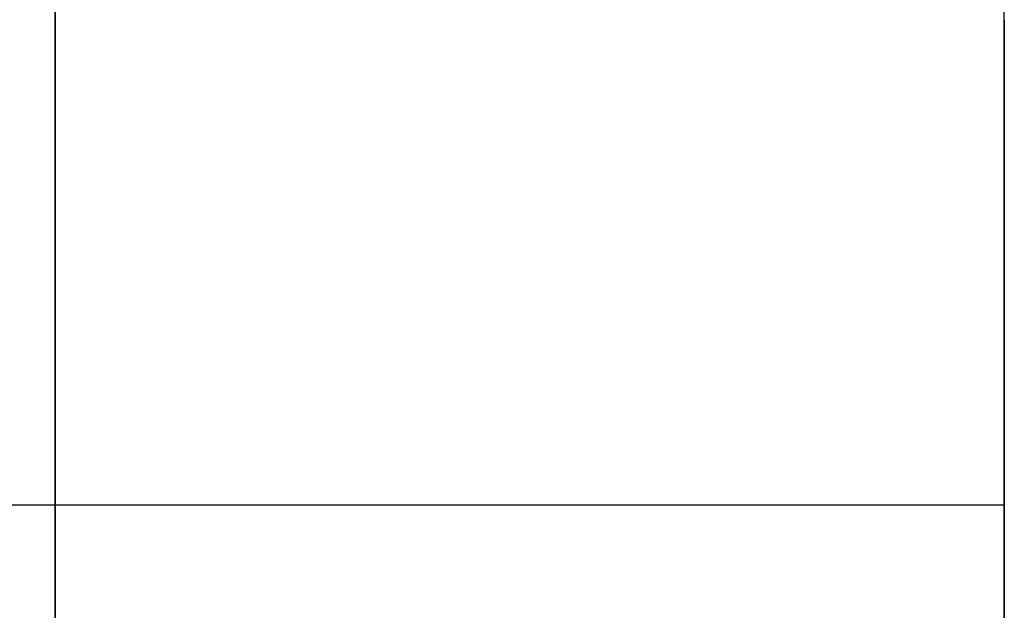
# Model space of a CAD drawing. Header units: millimetres. Extents: x 490 to 915, y -40 to 150.
# Tile 66 of 70: x 907.05 to 909.68, y 102.72 to 104.3. Entities that reach past the tile are written whole.
import ezdxf

# ---------------------------------------------------------------- set-up
doc = ezdxf.new("R2010")
doc.units = ezdxf.units.MM
doc.layers.add('Volume', color=7, linetype='Continuous', true_color=0x000000)

msp = doc.modelspace()

# ---------------------------------------------------------------- linework, layer by layer
at = {"layer": 'Volume'}
for p, q in [((907.1396, 30, 300), (907.1396, 150, 300)), ((907.1396, 150, -550), (907.1396, -40, -550)), ((909.6802, 100.5, 131.4688), (909.6802, 105.5, 131.4688)), ((909.6802, 100.5, 48.4688), (909.6802, 105.5, 48.4688)), ((909.6802, 100.5, -34.5312), (909.6802, 105.5, -34.5312)), ((909.6802, 100.5, -117.5312), (909.6802, 105.5, -117.5312)), ((909.6802, 100.5, -200.5312), (909.6802, 105.5, -200.5312)), ((909.6802, 100.5, -283.5312), (909.6802, 105.5, -283.5312)), ((909.6802, 100.5, -366.5312), (909.6802, 105.5, -366.5312)), ((909.6802, 100.5, -449.5312), (909.6802, 105.5, -449.5312)), ((909.6802, 104.2998, -364.3956), (909.6802, 104.3731, -364.442)), ((909.6802, 104.2249, 133.6482), (909.6802, 104.2998, 133.6044)), ((909.6802, 104.2998, 129.3332), (909.6802, 104.2249, 129.2894)), ((909.6802, 104.2249, 50.6482), (909.6802, 104.2998, 50.6044)), ((909.6802, 104.2998, 46.3332), (909.6802, 104.2249, 46.2894)), ((909.6802, 104.2249, -32.3518), (909.6802, 104.2998, -32.3956)), ((909.6802, 104.2998, -36.6668), (909.6802, 104.2249, -36.7106)), ((909.6802, 104.2249, -115.3518), (909.6802, 104.2998, -115.3956)), ((909.6802, 104.2998, -119.6668), (909.6802, 104.2249, -119.7106)), ((909.6802, 104.2249, -198.3518), (909.6802, 104.2998, -198.3956)), ((909.6802, 104.2998, -202.6668), (909.6802, 104.2249, -202.7106)), ((909.6802, 104.2249, -281.3518), (909.6802, 104.2998, -281.3956)), ((909.6802, 104.2998, -285.6668), (909.6802, 104.2249, -285.7106)), ((909.6802, 104.2249, -364.3518), (909.6802, 104.2998, -364.3956)), ((909.6802, 104.2998, -368.6668), (909.6802, 104.2249, -368.7106)), ((909.6802, 104.2249, -447.3518), (909.6802, 104.2998, -447.3956)), ((909.6802, 104.2998, -451.6668), (909.6802, 104.2249, -451.7106)), ((909.6802, 104.1485, 133.6894), (909.6802, 104.2249, 133.6482)), ((909.6802, 104.2249, 129.2894), (909.6802, 104.1485, 129.2482)), ((909.6802, 104.1485, 50.6894), (909.6802, 104.2249, 50.6482)), ((909.6802, 104.2249, 46.2894), (909.6802, 104.1485, 46.2482)), ((909.6802, 104.1485, -32.3106), (909.6802, 104.2249, -32.3518)), ((909.6802, 104.2249, -36.7106), (909.6802, 104.1485, -36.7518)), ((909.6802, 104.1485, -115.3106), (909.6802, 104.2249, -115.3518)), ((909.6802, 104.2249, -119.7106), (909.6802, 104.1485, -119.7518)), ((909.6802, 104.1485, -198.3106), (909.6802, 104.2249, -198.3518)), ((909.6802, 104.2249, -202.7106), (909.6802, 104.1485, -202.7518)), ((909.6802, 104.1485, -281.3106), (909.6802, 104.2249, -281.3518)), ((909.6802, 104.2249, -285.7106), (909.6802, 104.1485, -285.7518)), ((909.6802, 104.1485, -364.3106), (909.6802, 104.2249, -364.3518)), ((909.6802, 104.2249, -368.7106), (909.6802, 104.1485, -368.7518)), ((909.6802, 104.1485, -447.3106), (909.6802, 104.2249, -447.3518)), ((909.6802, 104.2249, -451.7106), (909.6802, 104.1485, -451.7518)), ((909.6802, 104.0707, 133.7279), (909.6802, 104.1485, 133.6894)), ((909.6802, 104.1485, 129.2482), (909.6802, 104.0707, 129.2097)), ((909.6802, 104.0707, 50.7279), (909.6802, 104.1485, 50.6894)), ((909.6802, 104.1485, 46.2482), (909.6802, 104.0707, 46.2097)), ((909.6802, 104.0707, -32.2721), (909.6802, 104.1485, -32.3106)), ((909.6802, 104.1485, -36.7518), (909.6802, 104.0707, -36.7903)), ((909.6802, 104.0707, -115.2721), (909.6802, 104.1485, -115.3106)), ((909.6802, 104.1485, -119.7518), (909.6802, 104.0707, -119.7903)), ((909.6802, 104.0707, -198.2721), (909.6802, 104.1485, -198.3106)), ((909.6802, 104.1485, -202.7518), (909.6802, 104.0707, -202.7903)), ((909.6802, 104.0707, -281.2721), (909.6802, 104.1485, -281.3106)), ((909.6802, 104.1485, -285.7518), (909.6802, 104.0707, -285.7903)), ((909.6802, 104.0707, -364.2721), (909.6802, 104.1485, -364.3106)), ((909.6802, 104.1485, -368.7518), (909.6802, 104.0707, -368.7903)), ((909.6802, 104.0707, -447.2721), (909.6802, 104.1485, -447.3106)), ((909.6802, 104.1485, -451.7518), (909.6802, 104.0707, -451.7903)), ((909.6802, 103.9917, 133.7637), (909.6802, 104.0707, 133.7279)), ((909.6802, 104.0707, 129.2097), (909.6802, 103.9917, 129.1739)), ((909.6802, 103.9917, 50.7637), (909.6802, 104.0707, 50.7279)), ((909.6802, 104.0707, 46.2097), (909.6802, 103.9917, 46.1739)), ((909.6802, 103.9917, -32.2363), (909.6802, 104.0707, -32.2721)), ((909.6802, 104.0707, -36.7903), (909.6802, 103.9917, -36.8261)), ((909.6802, 103.9917, -115.2363), (909.6802, 104.0707, -115.2721)), ((909.6802, 104.0707, -119.7903), (909.6802, 103.9917, -119.8261)), ((909.6802, 103.9917, -198.2363), (909.6802, 104.0707, -198.2721)), ((909.6802, 104.0707, -202.7903), (909.6802, 103.9917, -202.8261)), ((909.6802, 103.9917, -281.2363), (909.6802, 104.0707, -281.2721)), ((909.6802, 104.0707, -285.7903), (909.6802, 103.9917, -285.8261)), ((909.6802, 103.9917, -364.2363), (909.6802, 104.0707, -364.2721)), ((909.6802, 104.0707, -368.7903), (909.6802, 103.9917, -368.8261)), ((909.6802, 103.9917, -447.2363), (909.6802, 104.0707, -447.2721)), ((909.6802, 104.0707, -451.7903), (909.6802, 103.9917, -451.8261)), ((909.6802, 103.9114, 133.7967), (909.6802, 103.9917, 133.7637)), ((909.6802, 103.9917, 129.1739), (909.6802, 103.9114, 129.1409)), ((909.6802, 103.9114, 50.7967), (909.6802, 103.9917, 50.7637)), ((909.6802, 103.9917, 46.1739), (909.6802, 103.9114, 46.1409)), ((909.6802, 103.9114, -32.2033), (909.6802, 103.9917, -32.2363)), ((909.6802, 103.9917, -36.8261), (909.6802, 103.9114, -36.8591)), ((909.6802, 103.9114, -115.2033), (909.6802, 103.9917, -115.2363)), ((909.6802, 103.9917, -119.8261), (909.6802, 103.9114, -119.8591)), ((909.6802, 103.9114, -198.2033), (909.6802, 103.9917, -198.2363)), ((909.6802, 103.9917, -202.8261), (909.6802, 103.9114, -202.8591)), ((909.6802, 103.9114, -281.2033), (909.6802, 103.9917, -281.2363)), ((909.6802, 103.9917, -285.8261), (909.6802, 103.9114, -285.8591)), ((909.6802, 103.9114, -364.2033), (909.6802, 103.9917, -364.2363)), ((909.6802, 103.9917, -368.8261), (909.6802, 103.9114, -368.8591)), ((909.6802, 103.9114, -447.2033), (909.6802, 103.9917, -447.2363)), ((909.6802, 103.9917, -451.8261), (909.6802, 103.9114, -451.8591)), ((909.6802, 103.8301, 133.827), (909.6802, 103.9114, 133.7967)), ((909.6802, 103.9114, 129.1409), (909.6802, 103.8301, 129.1106)), ((909.6802, 103.8301, 50.827), (909.6802, 103.9114, 50.7967)), ((909.6802, 103.9114, 46.1409), (909.6802, 103.8301, 46.1106)), ((909.6802, 103.8301, -32.173), (909.6802, 103.9114, -32.2033)), ((909.6802, 103.9114, -36.8591), (909.6802, 103.8301, -36.8894)), ((909.6802, 103.8301, -115.173), (909.6802, 103.9114, -115.2033)), ((909.6802, 103.9114, -119.8591), (909.6802, 103.8301, -119.8894)), ((909.6802, 103.8301, -198.173), (909.6802, 103.9114, -198.2033)), ((909.6802, 103.9114, -202.8591), (909.6802, 103.8301, -202.8894)), ((909.6802, 103.8301, -281.173), (909.6802, 103.9114, -281.2033)), ((909.6802, 103.9114, -285.8591), (909.6802, 103.8301, -285.8894)), ((909.6802, 103.8301, -364.173), (909.6802, 103.9114, -364.2033)), ((909.6802, 103.9114, -368.8591), (909.6802, 103.8301, -368.8894)), ((909.6802, 103.8301, -447.173), (909.6802, 103.9114, -447.2033)), ((909.6802, 103.9114, -451.8591), (909.6802, 103.8301, -451.8894)), ((909.6802, 103.7477, 133.8544), (909.6802, 103.8301, 133.827)), ((909.6802, 103.8301, 129.1106), (909.6802, 103.7477, 129.0832)), ((909.6802, 103.7477, 50.8544), (909.6802, 103.8301, 50.827)), ((909.6802, 103.8301, 46.1106), (909.6802, 103.7477, 46.0832)), ((909.6802, 103.7477, -32.1456), (909.6802, 103.8301, -32.173)), ((909.6802, 103.8301, -36.8894), (909.6802, 103.7477, -36.9168)), ((909.6802, 103.7477, -115.1456), (909.6802, 103.8301, -115.173)), ((909.6802, 103.8301, -119.8894), (909.6802, 103.7477, -119.9168)), ((909.6802, 103.7477, -198.1456), (909.6802, 103.8301, -198.173)), ((909.6802, 103.8301, -202.8894), (909.6802, 103.7477, -202.9168)), ((909.6802, 103.7477, -281.1456), (909.6802, 103.8301, -281.173)), ((909.6802, 103.8301, -285.8894), (909.6802, 103.7477, -285.9168)), ((909.6802, 103.7477, -364.1456), (909.6802, 103.8301, -364.173)), ((909.6802, 103.8301, -368.8894), (909.6802, 103.7477, -368.9168)), ((909.6802, 103.7477, -447.1456), (909.6802, 103.8301, -447.173)), ((909.6802, 103.8301, -451.8894), (909.6802, 103.7477, -451.9168)), ((909.6802, 103.6645, 133.8789), (909.6802, 103.7477, 133.8544)), ((909.6802, 103.7477, 129.0832), (909.6802, 103.6645, 129.0587)), ((909.6802, 103.6645, 50.8789), (909.6802, 103.7477, 50.8544)), ((909.6802, 103.7477, 46.0832), (909.6802, 103.6645, 46.0587)), ((909.6802, 103.6645, -32.1211), (909.6802, 103.7477, -32.1456)), ((909.6802, 103.7477, -36.9168), (909.6802, 103.6645, -36.9413)), ((909.6802, 103.6645, -115.1211), (909.6802, 103.7477, -115.1456)), ((909.6802, 103.7477, -119.9168), (909.6802, 103.6645, -119.9413)), ((909.6802, 103.6645, -198.1211), (909.6802, 103.7477, -198.1456)), ((909.6802, 103.7477, -202.9168), (909.6802, 103.6645, -202.9413)), ((909.6802, 103.6645, -281.1211), (909.6802, 103.7477, -281.1456)), ((909.6802, 103.7477, -285.9168), (909.6802, 103.6645, -285.9413)), ((909.6802, 103.6645, -364.1211), (909.6802, 103.7477, -364.1456)), ((909.6802, 103.7477, -368.9168), (909.6802, 103.6645, -368.9413)), ((909.6802, 103.6645, -447.1211), (909.6802, 103.7477, -447.1456)), ((909.6802, 103.7477, -451.9168), (909.6802, 103.6645, -451.9413)), ((909.6802, 103.5804, 133.9005), (909.6802, 103.6645, 133.8789)), ((909.6802, 103.6645, 129.0587), (909.6802, 103.5804, 129.0371)), ((909.6802, 103.5804, 50.9005), (909.6802, 103.6645, 50.8789)), ((909.6802, 103.6645, 46.0587), (909.6802, 103.5804, 46.0371)), ((909.6802, 103.5804, -32.0995), (909.6802, 103.6645, -32.1211)), ((909.6802, 103.6645, -36.9413), (909.6802, 103.5804, -36.9629)), ((909.6802, 103.5804, -115.0995), (909.6802, 103.6645, -115.1211)), ((909.6802, 103.6645, -119.9413), (909.6802, 103.5804, -119.9629)), ((909.6802, 103.5804, -198.0995), (909.6802, 103.6645, -198.1211)), ((909.6802, 103.6645, -202.9413), (909.6802, 103.5804, -202.9629)), ((909.6802, 103.5804, -281.0995), (909.6802, 103.6645, -281.1211)), ((909.6802, 103.6645, -285.9413), (909.6802, 103.5804, -285.9629)), ((909.6802, 103.5804, -364.0995), (909.6802, 103.6645, -364.1211)), ((909.6802, 103.6645, -368.9413), (909.6802, 103.5804, -368.9629)), ((909.6802, 103.5804, -447.0995), (909.6802, 103.6645, -447.1211)), ((909.6802, 103.6645, -451.9413), (909.6802, 103.5804, -451.9629)), ((909.6802, 103.4957, 133.9192), (909.6802, 103.5804, 133.9005)), ((909.6802, 103.5804, 129.0371), (909.6802, 103.4957, 129.0184)), ((909.6802, 103.4957, 50.9192), (909.6802, 103.5804, 50.9005)), ((909.6802, 103.5804, 46.0371), (909.6802, 103.4957, 46.0184)), ((909.6802, 103.4957, -32.0808), (909.6802, 103.5804, -32.0995)), ((909.6802, 103.5804, -36.9629), (909.6802, 103.4957, -36.9816)), ((909.6802, 103.4957, -115.0808), (909.6802, 103.5804, -115.0995)), ((909.6802, 103.5804, -119.9629), (909.6802, 103.4957, -119.9816)), ((909.6802, 103.4957, -198.0808), (909.6802, 103.5804, -198.0995)), ((909.6802, 103.5804, -202.9629), (909.6802, 103.4957, -202.9816)), ((909.6802, 103.4957, -281.0808), (909.6802, 103.5804, -281.0995)), ((909.6802, 103.5804, -285.9629), (909.6802, 103.4957, -285.9816)), ((909.6802, 103.4957, -364.0808), (909.6802, 103.5804, -364.0995)), ((909.6802, 103.5804, -368.9629), (909.6802, 103.4957, -368.9816)), ((909.6802, 103.4957, -447.0808), (909.6802, 103.5804, -447.0995)), ((909.6802, 103.5804, -451.9629), (909.6802, 103.4957, -451.9816)), ((909.6802, 103.4104, 133.9349), (909.6802, 103.4957, 133.9192)), ((909.6802, 103.4957, 129.0184), (909.6802, 103.4104, 129.0027)), ((909.6802, 103.4104, 50.9349), (909.6802, 103.4957, 50.9192)), ((909.6802, 103.4957, 46.0184), (909.6802, 103.4104, 46.0027)), ((909.6802, 103.4104, -32.0651), (909.6802, 103.4957, -32.0808)), ((909.6802, 103.4957, -36.9816), (909.6802, 103.4104, -36.9973)), ((909.6802, 103.4104, -115.0651), (909.6802, 103.4957, -115.0808)), ((909.6802, 103.4957, -119.9816), (909.6802, 103.4104, -119.9973)), ((909.6802, 103.4104, -198.0651), (909.6802, 103.4957, -198.0808)), ((909.6802, 103.4957, -202.9816), (909.6802, 103.4104, -202.9973)), ((909.6802, 103.4104, -281.0651), (909.6802, 103.4957, -281.0808)), ((909.6802, 103.4957, -285.9816), (909.6802, 103.4104, -285.9973)), ((909.6802, 103.4104, -364.0651), (909.6802, 103.4957, -364.0808)), ((909.6802, 103.4957, -368.9816), (909.6802, 103.4104, -368.9973)), ((909.6802, 103.4104, -447.0651), (909.6802, 103.4957, -447.0808)), ((909.6802, 103.4957, -451.9816), (909.6802, 103.4104, -451.9973)), ((909.6802, 103.3245, 133.9477), (909.6802, 103.4104, 133.9349)), ((909.6802, 103.4104, 129.0027), (909.6802, 103.3245, 128.99)), ((909.6802, 103.3245, 50.9477), (909.6802, 103.4104, 50.9349)), ((909.6802, 103.4104, 46.0027), (909.6802, 103.3245, 45.99)), ((909.6802, 103.3245, -32.0523), (909.6802, 103.4104, -32.0651)), ((909.6802, 103.4104, -36.9973), (909.6802, 103.3245, -37.01)), ((909.6802, 103.3245, -115.0523), (909.6802, 103.4104, -115.0651)), ((909.6802, 103.4104, -119.9973), (909.6802, 103.3245, -120.01)), ((909.6802, 103.3245, -198.0523), (909.6802, 103.4104, -198.0651)), ((909.6802, 103.4104, -202.9973), (909.6802, 103.3245, -203.01)), ((909.6802, 103.3245, -281.0523), (909.6802, 103.4104, -281.0651)), ((909.6802, 103.4104, -285.9973), (909.6802, 103.3245, -286.01)), ((909.6802, 103.3245, -364.0523), (909.6802, 103.4104, -364.0651)), ((909.6802, 103.4104, -368.9973), (909.6802, 103.3245, -369.01)), ((909.6802, 103.3245, -447.0523), (909.6802, 103.4104, -447.0651)), ((909.6802, 103.4104, -451.9973), (909.6802, 103.3245, -452.01)), ((909.6802, 103.2383, 133.9574), (909.6802, 103.3245, 133.9477)), ((909.6802, 103.3245, 128.99), (909.6802, 103.2383, 128.9802)), ((909.6802, 103.2383, 50.9574), (909.6802, 103.3245, 50.9477)), ((909.6802, 103.3245, 45.99), (909.6802, 103.2383, 45.9802)), ((909.6802, 103.2383, -32.0426), (909.6802, 103.3245, -32.0523)), ((909.6802, 103.3245, -37.01), (909.6802, 103.2383, -37.0198)), ((909.6802, 103.2383, -115.0426), (909.6802, 103.3245, -115.0523)), ((909.6802, 103.3245, -120.01), (909.6802, 103.2383, -120.0198)), ((909.6802, 103.2383, -198.0426), (909.6802, 103.3245, -198.0523)), ((909.6802, 103.3245, -203.01), (909.6802, 103.2383, -203.0198)), ((909.6802, 103.2383, -281.0426), (909.6802, 103.3245, -281.0523)), ((909.6802, 103.3245, -286.01), (909.6802, 103.2383, -286.0198)), ((909.6802, 103.2383, -364.0426), (909.6802, 103.3245, -364.0523)), ((909.6802, 103.3245, -369.01), (909.6802, 103.2383, -369.0198)), ((909.6802, 103.2383, -447.0426), (909.6802, 103.3245, -447.0523)), ((909.6802, 103.3245, -452.01), (909.6802, 103.2383, -452.0198)), ((909.6802, 103.1518, 133.9642), (909.6802, 103.2383, 133.9574)), ((909.6802, 103.2383, 128.9802), (909.6802, 103.1518, 128.9734)), ((909.6802, 103.1518, 50.9642), (909.6802, 103.2383, 50.9574)), ((909.6802, 103.2383, 45.9802), (909.6802, 103.1518, 45.9734)), ((909.6802, 103.1518, -32.0358), (909.6802, 103.2383, -32.0426)), ((909.6802, 103.2383, -37.0198), (909.6802, 103.1518, -37.0266)), ((909.6802, 103.1518, -115.0358), (909.6802, 103.2383, -115.0426)), ((909.6802, 103.2383, -120.0198), (909.6802, 103.1518, -120.0266)), ((909.6802, 103.1518, -198.0358), (909.6802, 103.2383, -198.0426)), ((909.6802, 103.2383, -203.0198), (909.6802, 103.1518, -203.0266)), ((909.6802, 103.1518, -281.0358), (909.6802, 103.2383, -281.0426)), ((909.6802, 103.2383, -286.0198), (909.6802, 103.1518, -286.0266)), ((909.6802, 103.1518, -364.0358), (909.6802, 103.2383, -364.0426)), ((909.6802, 103.2383, -369.0198), (909.6802, 103.1518, -369.0266)), ((909.6802, 103.1518, -447.0358), (909.6802, 103.2383, -447.0426)), ((909.6802, 103.2383, -452.0198), (909.6802, 103.1518, -452.0266)), ((909.6802, 103.0651, 133.968), (909.6802, 103.1518, 133.9642)), ((909.6802, 103.1518, 128.9734), (909.6802, 103.0651, 128.9697)), ((909.6802, 103.0651, 50.968), (909.6802, 103.1518, 50.9642)), ((909.6802, 103.1518, 45.9734), (909.6802, 103.0651, 45.9697)), ((909.6802, 103.0651, -32.032), (909.6802, 103.1518, -32.0358)), ((909.6802, 103.1518, -37.0266), (909.6802, 103.0651, -37.0303)), ((909.6802, 103.0651, -115.032), (909.6802, 103.1518, -115.0358)), ((909.6802, 103.1518, -120.0266), (909.6802, 103.0651, -120.0303)), ((909.6802, 103.0651, -198.032), (909.6802, 103.1518, -198.0358)), ((909.6802, 103.1518, -203.0266), (909.6802, 103.0651, -203.0303)), ((909.6802, 103.0651, -281.032), (909.6802, 103.1518, -281.0358)), ((909.6802, 103.1518, -286.0266), (909.6802, 103.0651, -286.0303)), ((909.6802, 103.0651, -364.032), (909.6802, 103.1518, -364.0358)), ((909.6802, 103.1518, -369.0266), (909.6802, 103.0651, -369.0303)), ((909.6802, 103.0651, -447.032), (909.6802, 103.1518, -447.0358)), ((909.6802, 103.1518, -452.0266), (909.6802, 103.0651, -452.0303)), ((909.6802, 102.9783, 133.9687), (909.6802, 103.0651, 133.968)), ((909.6802, 103.0651, 128.9697), (909.6802, 102.9783, 128.9689)), ((909.6802, 102.9783, 50.9687), (909.6802, 103.0651, 50.968)), ((909.6802, 103.0651, 45.9697), (909.6802, 102.9783, 45.9689)), ((909.6802, 102.9783, -32.0313), (909.6802, 103.0651, -32.032)), ((909.6802, 103.0651, -37.0303), (909.6802, 102.9783, -37.0311)), ((909.6802, 102.9783, -115.0313), (909.6802, 103.0651, -115.032)), ((909.6802, 103.0651, -120.0303), (909.6802, 102.9783, -120.0311)), ((909.6802, 102.9783, -198.0313), (909.6802, 103.0651, -198.032)), ((909.6802, 103.0651, -203.0303), (909.6802, 102.9783, -203.0311)), ((909.6802, 102.9783, -281.0313), (909.6802, 103.0651, -281.032)), ((909.6802, 103.0651, -286.0303), (909.6802, 102.9783, -286.0311)), ((909.6802, 102.9783, -364.0313), (909.6802, 103.0651, -364.032)), ((909.6802, 103.0651, -369.0303), (909.6802, 102.9783, -369.0311)), ((909.6802, 102.9783, -447.0313), (909.6802, 103.0651, -447.032)), ((909.6802, 103.0651, -452.0303), (909.6802, 102.9783, -452.0311)), ((909.6802, 103, 133.9688), (899.1396, 103, 133.9688)), ((909.6802, 103, 128.9688), (899.1396, 103, 128.9688)), ((909.6802, 103, 50.9688), (899.1396, 103, 50.9688)), ((909.6802, 103, 45.9688), (899.1396, 103, 45.9688)), ((909.6802, 103, -32.0312), (899.1396, 103, -32.0312)), ((909.6802, 103, -37.0312), (899.1396, 103, -37.0312)), ((909.6802, 103, -115.0312), (899.1396, 103, -115.0312)), ((909.6802, 103, -120.0312), (899.1396, 103, -120.0312)), ((909.6802, 103, -198.0312), (899.1396, 103, -198.0312)), ((909.6802, 103, -203.0312), (899.1396, 103, -203.0312)), ((909.6802, 103, -281.0312), (899.1396, 103, -281.0312)), ((909.6802, 103, -286.0312), (899.1396, 103, -286.0312)), ((909.6802, 103, -364.0312), (899.1396, 103, -364.0312)), ((909.6802, 103, -369.0312), (899.1396, 103, -369.0312)), ((909.6802, 103, -447.0312), (899.1396, 103, -447.0312)), ((909.6802, 103, -452.0312), (899.1396, 103, -452.0312)), ((909.6802, 103, 133.9688), (909.6802, 103, 128.9688)), ((909.6802, 103, 50.9688), (909.6802, 103, 45.9688)), ((909.6802, 103, -32.0312), (909.6802, 103, -37.0312)), ((909.6802, 103, -115.0312), (909.6802, 103, -120.0312)), ((909.6802, 103, -198.0312), (909.6802, 103, -203.0312)), ((909.6802, 103, -281.0312), (909.6802, 103, -286.0312)), ((909.6802, 103, -364.0312), (909.6802, 103, -369.0312)), ((909.6802, 103, -447.0312), (909.6802, 103, -452.0312)), ((909.6802, 102.8916, 133.9665), (909.6802, 102.9783, 133.9687)), ((909.6802, 102.9783, 128.9689), (909.6802, 102.8916, 128.9712)), ((909.6802, 102.8916, 50.9665), (909.6802, 102.9783, 50.9687)), ((909.6802, 102.9783, 45.9689), (909.6802, 102.8916, 45.9712)), ((909.6802, 102.8916, -32.0335), (909.6802, 102.9783, -32.0313)), ((909.6802, 102.9783, -37.0311), (909.6802, 102.8916, -37.0288)), ((909.6802, 102.8916, -115.0335), (909.6802, 102.9783, -115.0313)), ((909.6802, 102.9783, -120.0311), (909.6802, 102.8916, -120.0288)), ((909.6802, 102.8916, -198.0335), (909.6802, 102.9783, -198.0313)), ((909.6802, 102.9783, -203.0311), (909.6802, 102.8916, -203.0288)), ((909.6802, 102.8916, -281.0335), (909.6802, 102.9783, -281.0313)), ((909.6802, 102.9783, -286.0311), (909.6802, 102.8916, -286.0288)), ((909.6802, 102.8916, -364.0335), (909.6802, 102.9783, -364.0313)), ((909.6802, 102.9783, -369.0311), (909.6802, 102.8916, -369.0288)), ((909.6802, 102.8916, -447.0335), (909.6802, 102.9783, -447.0313)), ((909.6802, 102.9783, -452.0311), (909.6802, 102.8916, -452.0288)), ((909.6802, 102.8049, 133.9612), (909.6802, 102.8916, 133.9665)), ((909.6802, 102.8916, 128.9712), (909.6802, 102.8049, 128.9764)), ((909.6802, 102.8049, 50.9612), (909.6802, 102.8916, 50.9665)), ((909.6802, 102.8916, 45.9712), (909.6802, 102.8049, 45.9764)), ((909.6802, 102.8049, -32.0388), (909.6802, 102.8916, -32.0335)), ((909.6802, 102.8916, -37.0288), (909.6802, 102.8049, -37.0236)), ((909.6802, 102.8049, -115.0388), (909.6802, 102.8916, -115.0335)), ((909.6802, 102.8916, -120.0288), (909.6802, 102.8049, -120.0236)), ((909.6802, 102.8049, -198.0388), (909.6802, 102.8916, -198.0335)), ((909.6802, 102.8916, -203.0288), (909.6802, 102.8049, -203.0236)), ((909.6802, 102.8049, -281.0388), (909.6802, 102.8916, -281.0335)), ((909.6802, 102.8916, -286.0288), (909.6802, 102.8049, -286.0236)), ((909.6802, 102.8049, -364.0388), (909.6802, 102.8916, -364.0335)), ((909.6802, 102.8916, -369.0288), (909.6802, 102.8049, -369.0236)), ((909.6802, 102.8049, -447.0388), (909.6802, 102.8916, -447.0335)), ((909.6802, 102.8916, -452.0288), (909.6802, 102.8049, -452.0236)), ((909.6802, 102.7185, 133.9529), (909.6802, 102.8049, 133.9612)), ((909.6802, 102.8049, 128.9764), (909.6802, 102.7185, 128.9847)), ((909.6802, 102.7185, 50.9529), (909.6802, 102.8049, 50.9612)), ((909.6802, 102.8049, 45.9764), (909.6802, 102.7185, 45.9847)), ((909.6802, 102.7185, -32.0471), (909.6802, 102.8049, -32.0388)), ((909.6802, 102.8049, -37.0236), (909.6802, 102.7185, -37.0153)), ((909.6802, 102.7185, -115.0471), (909.6802, 102.8049, -115.0388)), ((909.6802, 102.8049, -120.0236), (909.6802, 102.7185, -120.0153)), ((909.6802, 102.7185, -198.0471), (909.6802, 102.8049, -198.0388)), ((909.6802, 102.8049, -203.0236), (909.6802, 102.7185, -203.0153)), ((909.6802, 102.7185, -281.0471), (909.6802, 102.8049, -281.0388)), ((909.6802, 102.8049, -286.0236), (909.6802, 102.7185, -286.0153)), ((909.6802, 102.7185, -364.0471), (909.6802, 102.8049, -364.0388)), ((909.6802, 102.8049, -369.0236), (909.6802, 102.7185, -369.0153)), ((909.6802, 102.7185, -447.0471), (909.6802, 102.8049, -447.0388)), ((909.6802, 102.8049, -452.0236), (909.6802, 102.7185, -452.0153)), ((909.6802, 102.6325, 133.9416), (909.6802, 102.7185, 133.9529)), ((909.6802, 102.7185, 128.9847), (909.6802, 102.6325, 128.996)), ((909.6802, 102.6325, 50.9416), (909.6802, 102.7185, 50.9529)), ((909.6802, 102.7185, 45.9847), (909.6802, 102.6325, 45.996)), ((909.6802, 102.6325, -32.0584), (909.6802, 102.7185, -32.0471)), ((909.6802, 102.7185, -37.0153), (909.6802, 102.6325, -37.004)), ((909.6802, 102.6325, -115.0584), (909.6802, 102.7185, -115.0471)), ((909.6802, 102.7185, -120.0153), (909.6802, 102.6325, -120.004)), ((909.6802, 102.6325, -198.0584), (909.6802, 102.7185, -198.0471)), ((909.6802, 102.7185, -203.0153), (909.6802, 102.6325, -203.004)), ((909.6802, 102.6325, -281.0584), (909.6802, 102.7185, -281.0471)), ((909.6802, 102.7185, -286.0153), (909.6802, 102.6325, -286.004)), ((909.6802, 102.7185, -369.0153), (909.6802, 102.6325, -369.004)), ((909.6802, 102.6325, -447.0584), (909.6802, 102.7185, -447.0471)), ((909.6802, 102.7185, -452.0153), (909.6802, 102.6325, -452.004))]:
    msp.add_line(p, q, dxfattribs=at)

doc.saveas('drawing.dxf')
